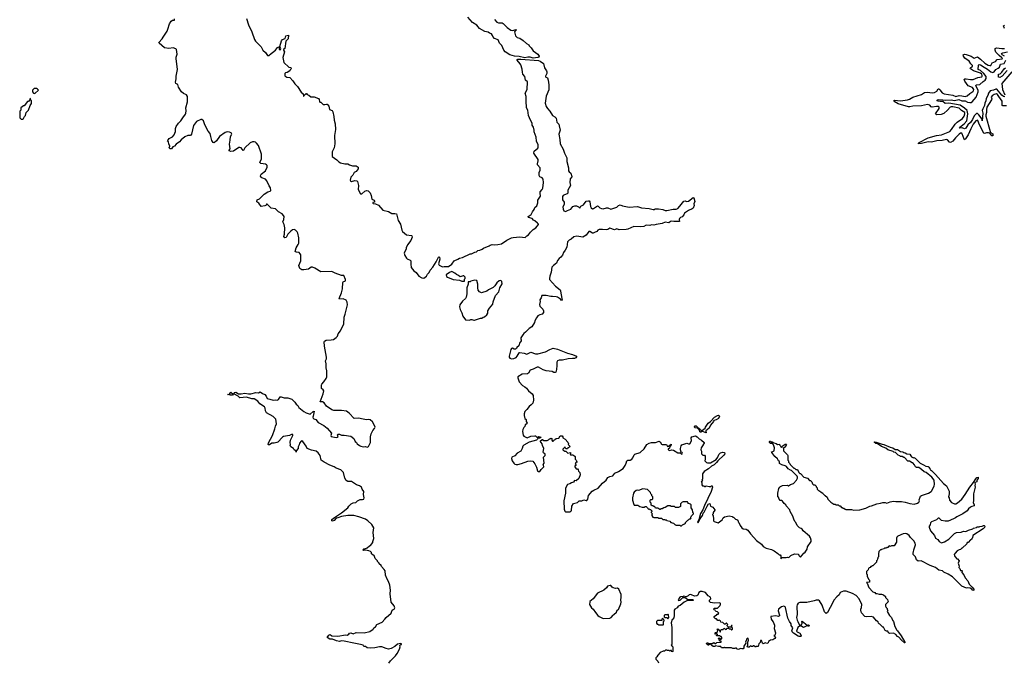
# Model space of a CAD drawing. Extents: x 2470790 to 2659118, y 702284 to 849036.
# Tile 99 of 154: x 2496910 to 2513639, y 821618 to 832522. Entities that reach past the tile are written whole.
import ezdxf

# ---------------------------------------------------------------- set-up
doc = ezdxf.new("R2010")
doc.units = 0

msp = doc.modelspace()

# ---------------------------------------------------------------- linework, layer by layer
at = {"layer": '0CON10XD'}
for points in [[(2503275, 822560), (2503223, 822623), (2503202, 822765), (2503208, 822825), (2503198, 822915), (2503178, 822975), (2503152, 823015), (2503128, 823085), (2503118, 823155), (2503105, 823180), (2503055, 823230), (2503050, 823245), (2503020, 823275), (2503020, 823285), (2502990, 823315), (2502990, 823325), (2502950, 823365), (2502930, 823415), (2502915, 823420), (2502890, 823445), (2502888, 823465), (2502869, 823485), (2502845, 823496), (2502785, 823506), (2502752, 823502), (2502739, 823515), (2502755, 823529), (2502775, 823530), (2502815, 823548), (2502855, 823580), (2502870, 823585), (2502910, 823635), (2502910, 823655), (2502928, 823705), (2502918, 823805), (2502928, 823885), (2502892, 823945), (2502828, 824005), (2502785, 824034), (2502673, 824073), (2502586, 824096), (2502483, 824097), (2502375, 824081), (2502315, 824056), (2502287, 824053), (2502256, 824014), (2502225, 823999), (2502214, 824005), (2502211, 824029), (2502258, 824062), (2502375, 824141), (2502484, 824226), (2502503, 824255), (2502544, 824296), (2502575, 824310), (2502622, 824318), (2502647, 824345), (2502695, 824366), (2502735, 824367), (2502755, 824374), (2502761, 824399), (2502750, 824455), (2502755, 824505), (2502729, 824545), (2502718, 824575), (2502685, 824602), (2502635, 824617), (2502545, 824676), (2502485, 824675), (2502455, 824693), (2502433, 824733), (2502412, 824825), (2502365, 824871), (2502285, 824898), (2502253, 824923), (2502180, 824950), (2502082, 825002), (2502035, 825035), (2502013, 825115), (2501984, 825164), (2501945, 825188), (2501868, 825205), (2501797, 825237), (2501778, 825275), (2501720, 825355), (2501705, 825363), (2501695, 825362), (2501665, 825325), (2501661, 825295), (2501643, 825265), (2501639, 825235), (2501607, 825195), (2501605, 825170), (2501600, 825195), (2501571, 825211), (2501563, 825233), (2501515, 825262), (2501507, 825285), (2501512, 825305), (2501506, 825336), (2501511, 825375), (2501550, 825455), (2501550, 825465), (2501537, 825477), (2501492, 825458), (2501395, 825438), (2501374, 825425), (2501296, 825344), (2501278, 825335), (2501235, 825324), (2501195, 825326), (2501155, 825297), (2501137, 825297), (2501133, 825305), (2501138, 825332), (2501206, 825455), (2501245, 825570), (2501254, 825615), (2501271, 825655), (2501260, 825735), (2501218, 825778), (2501103, 825843), (2501088, 825875), (2501083, 825923), (2501070, 825945), (2500990, 825995), (2500958, 826038), (2500895, 826080), (2500855, 826079), (2500765, 826106), (2500650, 826095), (2500624, 826124), (2500550, 826165), (2500568, 826185), (2500585, 826193), (2500625, 826162), (2500675, 826164), (2500735, 826176), (2500795, 826163), (2500836, 826164), (2500925, 826187), (2500965, 826179), (2500995, 826196), (2501035, 826170), (2501077, 826155), (2501099, 826125), (2501117, 826087), (2501159, 826071), (2501215, 826058), (2501252, 826062), (2501285, 826054), (2501307, 826065), (2501335, 826112), (2501355, 826112), (2501405, 826094), (2501465, 826096), (2501535, 826074), (2501583, 826025), (2501605, 825988), (2501634, 825964), (2501654, 825934), (2501735, 825861), (2501775, 825841), (2501845, 825820), (2501895, 825864), (2501915, 825870), (2501898, 825785), (2501888, 825765), (2501894, 825744), (2501926, 825736), (2501942, 825725), (2501984, 825674), (2502076, 825626), (2502135, 825582), (2502207, 825495), (2502197, 825455), (2502205, 825440), (2502285, 825424), (2502312, 825428), (2502320, 825435), (2502310, 825465), (2502315, 825480), (2502345, 825480), (2502375, 825460), (2502425, 825460), (2502536, 825446), (2502586, 825406), (2502612, 825355), (2502634, 825334), (2502642, 825315), (2502684, 825284), (2502705, 825276), (2502752, 825262), (2502785, 825266), (2502815, 825258), (2502835, 825268), (2502871, 825335), (2502871, 825435), (2502883, 825485), (2502911, 825539), (2502941, 825575), (2502949, 825595), (2502946, 825616), (2502906, 825686), (2502865, 825720), (2502835, 825729), (2502805, 825724), (2502745, 825731), (2502665, 825749), (2502595, 825743), (2502508, 825838), (2502465, 825867), (2502375, 825882), (2502245, 825883), (2502215, 825893), (2502125, 825952), (2502083, 826013), (2502056, 826026), (2502015, 826030), (2502069, 826165), (2502076, 826215), (2502069, 826229), (2502040, 826255), (2502040, 826315), (2502045, 826330), (2502080, 826365), (2502117, 826423), (2502128, 826455), (2502127, 826555), (2502117, 826605), (2502117, 826675), (2502108, 826725), (2502122, 826758), (2502122, 826785), (2502088, 826975), (2502082, 827045), (2502090, 827060), (2502115, 827078), (2502205, 827080), (2502242, 827088), (2502288, 827122), (2502307, 827145), (2502323, 827185), (2502363, 827235), (2502373, 827265), (2502417, 827345), (2502421, 827465), (2502440, 827515), (2502480, 827675), (2502474, 827724), (2502456, 827756), (2502405, 827781), (2502344, 827774), (2502337, 827785), (2502377, 827883), (2502395, 827950), (2502399, 828055), (2502405, 828066), (2502443, 828085), (2502448, 828105), (2502415, 828176), (2502375, 828176), (2502271, 828215), (2502215, 828240), (2502029, 828239), (2501925, 828301), (2501886, 828316), (2501865, 828314), (2501816, 828284), (2501735, 828270), (2501705, 828273), (2501671, 828295), (2501656, 828325), (2501653, 828347), (2501687, 828425), (2501688, 828525), (2501678, 828545), (2501656, 828565), (2501605, 828572), (2501593, 828585), (2501606, 828644), (2501641, 828699), (2501651, 828725), (2501652, 828815), (2501636, 828895), (2501625, 828917), (2501595, 828948), (2501575, 828956), (2501548, 828952), (2501519, 828931), (2501466, 828875), (2501437, 828823), (2501415, 828817), (2501399, 828835), (2501412, 828875), (2501413, 828985), (2501404, 829044), (2501383, 829085), (2501399, 829125), (2501402, 829175), (2501394, 829195), (2501368, 829225), (2501309, 829259), (2501255, 829310), (2501185, 829320), (2501115, 829386), (2501105, 829386), (2501093, 829367), (2501075, 829356), (2501015, 829347), (2500975, 829404), (2500942, 829425), (2500937, 829435), (2500945, 829459), (2500985, 829476), (2501065, 829558), (2501126, 829594), (2501165, 829607), (2501178, 829622), (2501174, 829665), (2501151, 829701), (2501110, 829785), (2501085, 829810), (2501025, 829835), (2501012, 829845), (2501004, 829865), (2501006, 829885), (2501014, 829895), (2501084, 829955), (2501117, 830015), (2501117, 830045), (2501105, 830057), (2501084, 830064), (2501005, 830076), (2500991, 830095), (2501020, 830155), (2501021, 830235), (2500965, 830384), (2500936, 830425), (2500915, 830441), (2500895, 830449), (2500865, 830448), (2500825, 830429), (2500736, 830345), (2500715, 830299), (2500705, 830297), (2500675, 830344), (2500648, 830352), (2500635, 830349), (2500544, 830286), (2500495, 830283), (2500470, 830295), (2500470, 830305), (2500484, 830325), (2500472, 830405), (2500488, 830472), (2500494, 830535), (2500514, 830575), (2500505, 830598), (2500475, 830610), (2500435, 830615), (2500400, 830605), (2500306, 830535), (2500255, 830463), (2500215, 830429), (2500199, 830435), (2500175, 830469), (2500158, 830535), (2500149, 830589), (2500115, 830628), (2500054, 830734), (2500035, 830801), (2500006, 830826), (2499985, 830824), (2499915, 830794), (2499862, 830725), (2499829, 830575), (2499820, 830560), (2499805, 830553), (2499765, 830556), (2499717, 830533), (2499652, 830478), (2499625, 830444), (2499571, 830409), (2499540, 830375), (2499510, 830360), (2499488, 830325), (2499460, 830325), (2499450, 830355), (2499460, 830365), (2499460, 830375), (2499443, 830413), (2499438, 830445), (2499423, 830455), (2499425, 830470), (2499450, 830505), (2499505, 830534), (2499534, 830566), (2499558, 830622), (2499558, 830675), (2499568, 830705), (2499606, 830765), (2499648, 830805), (2499684, 830855), (2499725, 830914), (2499732, 830935), (2499738, 830975), (2499734, 831026), (2499762, 831125), (2499762, 831215), (2499744, 831245), (2499695, 831268), (2499662, 831295), (2499607, 831375), (2499595, 831419), (2499565, 831438), (2499555, 831460), (2499569, 831515), (2499568, 831562), (2499594, 831675), (2499567, 831865), (2499567, 831885), (2499586, 831935), (2499574, 832014), (2499565, 832026), (2499515, 832044), (2499445, 832034), (2499370, 832045), (2499281, 832121), (2499272, 832135), (2499332, 832195), (2499346, 832225), (2499414, 832325), (2499427, 832363), (2499458, 832452), (2499485, 832498), (2499505, 832513), (2499540, 832515), (2499542, 832535)], [(2500766, 832545), (2500796, 832436), (2500856, 832316), (2500897, 832185), (2500915, 832158), (2501015, 832061), (2501039, 832005), (2501085, 831964), (2501123, 831913), (2501145, 831916), (2501180, 831950), (2501206, 831964), (2501255, 832002), (2501291, 832049), (2501315, 832060), (2501320, 832055), (2501316, 832035), (2501321, 832015), (2501335, 832011), (2501341, 832015), (2501348, 832035), (2501330, 832065), (2501360, 832165), (2501376, 832184), (2501418, 832205), (2501434, 832246), (2501475, 832260), (2501470, 832195), (2501431, 832155), (2501415, 832030), (2501392, 832015), (2501391, 832005), (2501410, 831975), (2501382, 831878), (2501400, 831795), (2501485, 831718), (2501515, 831710), (2501520, 831685), (2501505, 831670), (2501500, 831655), (2501455, 831622), (2501425, 831618), (2501414, 831606), (2501415, 831570), (2501450, 831545), (2501498, 831538), (2501552, 831485), (2501585, 831433), (2501631, 831385), (2501695, 831293), (2501724, 831264), (2501730, 831225), (2501740, 831225), (2501750, 831245), (2501775, 831270), (2501785, 831270), (2501795, 831250), (2501825, 831240), (2501855, 831210), (2501915, 831210), (2501985, 831180), (2501997, 831167), (2502005, 831130), (2502012, 831122), (2502025, 831120), (2502065, 831078), (2502092, 831078), (2502125, 831088), (2502137, 831085), (2502165, 831052), (2502176, 830996), (2502219, 830979), (2502230, 830955), (2502248, 830875), (2502253, 830815), (2502271, 830755), (2502277, 830655), (2502257, 830553), (2502266, 830415), (2502253, 830345), (2502220, 830275), (2502222, 830195), (2502300, 830140), (2502335, 830104), (2502358, 830088), (2502435, 830070), (2502485, 830073), (2502514, 830054), (2502565, 830040), (2502628, 830038), (2502660, 830015), (2502660, 829985), (2502626, 829944), (2502595, 829926), (2502568, 829882), (2502535, 829847), (2502527, 829795), (2502530, 829785), (2502545, 829774), (2502605, 829792), (2502636, 829786), (2502648, 829775), (2502664, 829705), (2502662, 829635), (2502702, 829565), (2502726, 829564), (2502772, 829608), (2502805, 829618), (2502832, 829612), (2502865, 829578), (2502883, 829535), (2502893, 829473), (2502930, 829455), (2502937, 829437), (2502938, 829422), (2502912, 829418), (2502910, 829405), (2502915, 829400), (2502955, 829392), (2503005, 829368), (2503080, 829285), (2503175, 829260), (2503235, 829229), (2503285, 829229), (2503310, 829220), (2503338, 829108), (2503378, 829048), (2503404, 828945), (2503415, 828922), (2503485, 828864), (2503565, 828857), (2503575, 828850), (2503576, 828825), (2503555, 828768), (2503501, 828695), (2503478, 828645), (2503478, 828625), (2503452, 828585), (2503444, 828555), (2503452, 828515), (2503481, 828471), (2503495, 828458), (2503545, 828438), (2503553, 828425), (2503556, 828366), (2503559, 828309), (2503605, 828255), (2503645, 828226), (2503692, 828165), (2503743, 828133), (2503775, 828131), (2503823, 828165), (2503841, 828199), (2503867, 828223), (2503884, 828265), (2503928, 828315), (2503986, 828405), (2504025, 828489), (2504035, 828491), (2504043, 828485), (2504048, 828455), (2504028, 828375), (2504035, 828350), (2504095, 828320), (2504125, 828330), (2504195, 828330), (2504250, 828365), (2504290, 828425), (2504355, 828450), (2504385, 828472), (2504435, 828482), (2504565, 828542), (2504585, 828542), (2504645, 828572), (2504670, 828575), (2504695, 828598), (2504730, 828605), (2504770, 828625), (2504788, 828642), (2504885, 828678), (2504905, 828692), (2504935, 828701), (2504975, 828696), (2505035, 828700), (2505095, 828714), (2505185, 828773), (2505265, 828813), (2505297, 828823), (2505405, 828832), (2505497, 828823), (2505525, 828848), (2505556, 828864), (2505588, 828912), (2505635, 828958), (2505678, 828985), (2505725, 829040), (2505727, 829047), (2505710, 829065), (2505665, 829102), (2505640, 829115), (2505615, 829142), (2505555, 829161), (2505549, 829175), (2505599, 829211), (2505622, 829258), (2505652, 829295), (2505665, 829330), (2505695, 829360), (2505712, 829408), (2505713, 829455), (2505759, 829525), (2505751, 829575), (2505754, 829595), (2505789, 829635), (2505799, 829661), (2505812, 829755), (2505805, 829810), (2505785, 829834), (2505749, 829849), (2505734, 829875), (2505738, 829925), (2505755, 829965)], [(2505635, 831871), (2505585, 831884), (2505545, 831886), (2505494, 831874), (2505395, 831896), (2505315, 831904), (2505237, 831925), (2505156, 831975), (2505134, 832005), (2505101, 832081), (2505065, 832122), (2505038, 832178), (2504975, 832204), (2504949, 832235), (2504946, 832256), (2504929, 832279), (2504892, 832295), (2504872, 832312), (2504815, 832322), (2504724, 832375), (2504680, 832430), (2504605, 832476), (2504522, 832565)], [(2504980, 832525), (2505015, 832478), (2505045, 832467), (2505105, 832470), (2505125, 832460), (2505195, 832388), (2505253, 832343), (2505285, 832339), (2505346, 832356), (2505346, 832344), (2505332, 832338), (2505316, 832315), (2505337, 832247), (2505365, 832220), (2505405, 832210), (2505465, 832171), (2505522, 832115), (2505560, 832095), (2505568, 832075), (2505603, 832043), (2505634, 831994), (2505712, 831935), (2505735, 831900), (2505732, 831885), (2505715, 831877), (2505675, 831874), (2505635, 831871)], [(2513645, 832375), (2513626, 832415), (2513642, 832428)], [(2513675, 831056), (2513617, 831057), (2513605, 831063), (2513602, 831135), (2513546, 831214), (2513525, 831252), (2513505, 831264), (2513465, 831252), (2513431, 831229), (2513419, 831205), (2513425, 831175), (2513422, 831158), (2513345, 831038), (2513335, 830995), (2513336, 830945), (2513326, 830905), (2513326, 830885), (2513400, 830620), (2513407, 830607), (2513442, 830585), (2513445, 830551), (2513435, 830546), (2513425, 830551), (2513391, 830591), (2513370, 830600), (2513339, 830601), (2513305, 830587), (2513292, 830592), (2513211, 830745), (2513197, 830795), (2513185, 830816), (2513155, 830803), (2513109, 830745), (2513068, 830665), (2513026, 830564), (2512980, 830495), (2512965, 830483), (2512955, 830494), (2512925, 830584), (2512915, 830592), (2512895, 830591), (2512875, 830579), (2512811, 830515), (2512765, 830455), (2512725, 830435), (2512708, 830438), (2512675, 830480), (2512655, 830484), (2512585, 830469), (2512495, 830465), (2512405, 830443), (2512345, 830447), (2512235, 830417), (2512180, 830415), (2512181, 830425), (2512192, 830435), (2512345, 830516), (2512485, 830553), (2512575, 830565), (2512716, 830624), (2512745, 830655), (2512802, 830748), (2512838, 830782), (2512929, 830841), (2512957, 830883), (2512968, 830925), (2512966, 830946), (2512911, 830981), (2512870, 831020), (2512765, 831043), (2512735, 831043), (2512717, 831033), (2512676, 830984), (2512612, 830928), (2512565, 830913), (2512495, 830907), (2512474, 830914), (2512469, 830925), (2512532, 831015), (2512530, 831035), (2512515, 831045), (2512486, 831046), (2512413, 831033), (2512395, 831043), (2512372, 831072), (2512335, 831081), (2512235, 831056), (2512085, 831054), (2512037, 831043), (2512012, 831042), (2511835, 831093), (2511769, 831129), (2511763, 831143), (2511772, 831155), (2511875, 831143), (2511995, 831162), (2512028, 831172), (2512085, 831206), (2512235, 831250), (2512285, 831287), (2512335, 831292), (2512415, 831280), (2512456, 831284), (2512491, 831309), (2512515, 831348), (2512525, 831348), (2512545, 831330), (2512585, 831277), (2512615, 831261), (2512765, 831242), (2512815, 831215), (2512875, 831232), (2512915, 831230), (2512975, 831215), (2513010, 831230), (2513055, 831270), (2513105, 831301), (2513118, 831315), (2513123, 831335), (2513099, 831369), (2513028, 831398), (2512968, 831475), (2512958, 831505), (2512971, 831515), (2512992, 831518), (2513065, 831505), (2513113, 831507), (2513191, 831539), (2513255, 831552), (2513265, 831562), (2513266, 831574), (2513255, 831595), (2513234, 831615), (2513115, 831652), (2513065, 831685), (2513062, 831698), (2513101, 831735), (2513099, 831745), (2513070, 831770), (2513041, 831815), (2512971, 831871), (2512945, 831905), (2512941, 831925), (2512962, 831938), (2512993, 831933), (2513075, 831904), (2513125, 831871), (2513185, 831893), (2513233, 831853), (2513311, 831781), (2513365, 831751), (2513395, 831741), (2513408, 831745), (2513432, 831788), (2513487, 831813), (2513517, 831843), (2513604, 831855), (2513607, 831865), (2513600, 831875), (2513551, 831911), (2513498, 831968), (2513483, 832003), (2513485, 832035), (2513505, 832043), (2513595, 832032), (2513643, 832033)], [(2513645, 831901), (2513601, 831925), (2513594, 831946), (2513615, 831961), (2513695, 831976)], [(2505755, 829965), (2505752, 830005), (2505709, 830055), (2505708, 830075), (2505722, 830122), (2505720, 830145), (2505646, 830255), (2505650, 830285), (2505714, 830336), (2505720, 830355), (2505718, 830395), (2505691, 830455), (2505685, 830525), (2505653, 830615), (2505652, 830645), (2505640, 830695), (2505618, 830728), (2505619, 830765), (2505589, 830815), (2505557, 830895), (2505542, 830985), (2505520, 831025), (2505513, 831145), (2505516, 831216), (2505501, 831275), (2505533, 831335), (2505536, 831465), (2505504, 831495), (2505491, 831555), (2505461, 831595), (2505451, 831631), (2505445, 831680), (2505423, 831755), (2505415, 831772), (2505360, 831835), (2505362, 831845), (2505375, 831851), (2505427, 831853), (2505725, 831828), (2505756, 831816), (2505811, 831775), (2505826, 831706), (2505861, 831655), (2505866, 831636), (2505867, 831605), (2505844, 831565), (2505844, 831554), (2505850, 831545), (2505876, 831536), (2505889, 831495), (2505900, 831415), (2505900, 831330), (2505856, 831225), (2505841, 831105), (2505856, 831046), (2505876, 831015), (2505916, 830966), (2505964, 830894), (2506005, 830874), (2506026, 830846), (2506038, 830778), (2506069, 830745), (2506074, 830716), (2506093, 830645), (2506072, 830575), (2506088, 830488), (2506094, 830414), (2506142, 830322), (2506165, 830252), (2506207, 830177), (2506206, 830114), (2506236, 830004), (2506233, 829955), (2506247, 829935), (2506276, 829916), (2506289, 829855), (2506286, 829834), (2506263, 829815), (2506259, 829755), (2506269, 829705), (2506222, 829625), (2506223, 829575), (2506212, 829565), (2506165, 829548), (2506145, 829532), (2506135, 829515), (2506135, 829460), (2506160, 829420), (2506162, 829405), (2506159, 829381), (2506141, 829339), (2506142, 829302), (2506155, 829271), (2506185, 829260), (2506215, 829281), (2506275, 829300), (2506308, 829345), (2506345, 829358), (2506368, 829358), (2506403, 829343), (2506425, 829320), (2506445, 829352), (2506489, 829375), (2506535, 829440), (2506575, 829446), (2506585, 829442), (2506596, 829426), (2506610, 829345), (2506619, 829325), (2506645, 829310), (2506662, 829315), (2506725, 829361), (2506740, 829355), (2506767, 829325), (2506795, 829314), (2506825, 829309), (2506883, 829327), (2506905, 829327), (2506955, 829302), (2507055, 829338), (2507087, 829365), (2507115, 829376), (2507155, 829356), (2507264, 829334), (2507405, 829346), (2507475, 829326), (2507605, 829314), (2507675, 829294), (2507690, 829295), (2507705, 829307), (2507765, 829309), (2507835, 829299), (2507875, 829281), (2507905, 829277), (2508015, 829301), (2508066, 829304), (2508092, 829315), (2508125, 829352), (2508195, 829440), (2508222, 829442), (2508235, 829432), (2508275, 829440), (2508355, 829500), (2508367, 829497), (2508380, 829435), (2508362, 829395), (2508370, 829365), (2508355, 829318), (2508338, 829305), (2508271, 829279), (2508205, 829235), (2508192, 829205), (2508168, 829172), (2508135, 829161), (2508119, 829145), (2508114, 829125), (2508120, 829090), (2508025, 829090), (2507985, 829098), (2507965, 829092), (2507938, 829072), (2507875, 829082), (2507825, 829059), (2507725, 829044), (2507685, 829031), (2507645, 829034), (2507615, 829027), (2507555, 829031), (2507515, 829010), (2507465, 829001), (2507345, 829009), (2507245, 828962), (2507215, 828955), (2507095, 828950), (2507055, 828967), (2507015, 828951), (2506935, 828977), (2506905, 828959), (2506875, 828951), (2506815, 828958), (2506755, 828955), (2506734, 828945), (2506715, 828920), (2506675, 828908), (2506655, 828894), (2506645, 828894), (2506595, 828921), (2506580, 828920), (2506535, 828863), (2506478, 828825), (2506375, 828844), (2506325, 828832), (2506279, 828791), (2506245, 828774), (2506218, 828745), (2506204, 828655), (2506178, 828605), (2506149, 828565), (2506135, 828518), (2506107, 828485), (2506075, 828465), (2506049, 828431), (2506028, 828382), (2505981, 828345), (2505954, 828315), (2505938, 828232), (2505917, 828165), (2505911, 828125), (2505914, 828105), (2506012, 827992), (2506095, 827932), (2506101, 827915), (2506102, 827872), (2506127, 827753), (2506115, 827752), (2506100, 827770), (2506045, 827806), (2506023, 827813), (2505965, 827819), (2505935, 827816), (2505856, 827836), (2505783, 827835), (2505771, 827795), (2505748, 827762), (2505751, 827735), (2505740, 827680), (2505750, 827655), (2505798, 827605), (2505810, 827575), (2505809, 827545), (2505785, 827516), (2505745, 827506), (2505715, 827489), (2505689, 827455), (2505664, 827406), (2505656, 827374), (2505611, 827305), (2505565, 827274), (2505505, 827212), (2505475, 827191), (2505458, 827165), (2505427, 827115), (2505422, 827095), (2505430, 827085), (2505430, 827065), (2505400, 827025), (2505392, 826978), (2505357, 826953), (2505352, 826935), (2505337, 826923), (2505313, 826923), (2505285, 826940), (2505267, 826933), (2505253, 826915), (2505227, 826805), (2505228, 826785), (2505239, 826769), (2505265, 826761), (2505305, 826764), (2505345, 826782), (2505364, 826805), (2505395, 826862), (2505405, 826869), (2505483, 826853), (2505525, 826836), (2505595, 826872), (2505675, 826845), (2505715, 826846), (2505845, 826878), (2505915, 826918), (2505975, 826940), (2506045, 826924), (2506218, 826855), (2506305, 826832), (2506372, 826805), (2506372, 826795), (2506358, 826775), (2506335, 826764), (2506305, 826762), (2506230, 826760), (2506135, 826734), (2506075, 826738), (2506045, 826727), (2506036, 826704), (2506039, 826645), (2506028, 826575), (2506018, 826532), (2506006, 826524), (2505985, 826527), (2505955, 826541), (2505858, 826555), (2505805, 826574), (2505725, 826616), (2505701, 826619), (2505635, 826584), (2505585, 826567), (2505553, 826517), (2505537, 826503), (2505445, 826499), (2505375, 826450), (2505372, 826435), (2505397, 826365), (2505453, 826305), (2505495, 826284), (2505522, 826262), (2505556, 826215), (2505618, 826165), (2505634, 826134), (2505639, 826055), (2505630, 826005), (2505603, 825975), (2505564, 825946), (2505525, 825899), (2505490, 825865), (2505480, 825825), (2505480, 825795), (2505490, 825745), (2505515, 825730), (2505518, 825695), (2505530, 825665), (2505526, 825654), (2505500, 825635), (2505495, 825610), (2505475, 825590), (2505458, 825555), (2505454, 825525), (2505464, 825464), (2505477, 825445), (2505535, 825418), (2505595, 825443), (2505665, 825450), (2505675, 825450), (2505705, 825420), (2505725, 825440), (2505770, 825425), (2505745, 825410), (2505712, 825408), (2505710, 825395), (2505692, 825378), (2505568, 825342), (2505475, 825291), (2505460, 825275), (2505450, 825235), (2505425, 825191), (2505365, 825155), (2505325, 825112), (2505274, 825086), (2505269, 825065), (2505279, 825025), (2505304, 824984), (2505321, 824971), (2505345, 824963), (2505375, 824962), (2505435, 824978), (2505545, 825018), (2505597, 825027), (2505629, 825019), (2505661, 824975), (2505689, 824915), (2505707, 824855), (2505725, 824842), (2505748, 824842), (2505771, 824879), (2505813, 824925), (2505812, 824952), (2505802, 824965), (2505820, 824985), (2505810, 825085), (2505840, 825115), (2505838, 825138), (2505810, 825160), (2505802, 825175), (2505818, 825235), (2505792, 825285), (2505790, 825315), (2505752, 825358), (2505785, 825390), (2505795, 825390), (2505815, 825370), (2505875, 825372), (2505895, 825380), (2505912, 825398), (2505925, 825400), (2505935, 825410), (2505950, 825405), (2505950, 825375), (2505962, 825362), (2505975, 825360), (2505990, 825375), (2505995, 825390), (2506005, 825390), (2506023, 825407), (2506072, 825408), (2506095, 825448), (2506128, 825448), (2506140, 825435), (2506140, 825415), (2506176, 825396), (2506223, 825343), (2506232, 825315), (2506230, 825305), (2506258, 825275), (2506250, 825255), (2506222, 825248), (2506215, 825230), (2506195, 825230), (2506180, 825245), (2506178, 825258), (2506172, 825258), (2506140, 825225), (2506140, 825215), (2506175, 825190), (2506188, 825188), (2506225, 825158), (2506267, 825167), (2506270, 825145), (2506262, 825135), (2506270, 825125), (2506305, 825128), (2506322, 825122), (2506348, 825098), (2506350, 825055), (2506367, 825037), (2506380, 825005), (2506365, 825000), (2506353, 824987), (2506350, 824975), (2506360, 824965), (2506360, 824945), (2506345, 824940), (2506340, 824925), (2506365, 824890), (2506388, 824888), (2506400, 824875), (2506402, 824852), (2506430, 824825), (2506432, 824785), (2506408, 824725), (2506365, 824687), (2506335, 824690), (2506320, 824665), (2506286, 824654), (2506256, 824634), (2506215, 824622), (2506185, 824560), (2506182, 824475), (2506158, 824345), (2506159, 824205), (2506172, 824172), (2506185, 824161), (2506215, 824156), (2506255, 824161), (2506275, 824170), (2506285, 824183), (2506293, 824257), (2506319, 824301), (2506385, 824317), (2506415, 824344), (2506463, 824347), (2506495, 824364), (2506535, 824350), (2506549, 824351), (2506564, 824375), (2506576, 824434), (2506635, 824511), (2506665, 824529), (2506740, 824560), (2506815, 824646), (2506874, 824695), (2506905, 824741), (2506935, 824758), (2506987, 824773), (2507006, 824795)], [(2513647, 831213), (2513625, 831217), (2513595, 831241), (2513515, 831340), (2513495, 831341), (2513455, 831322), (2513401, 831315), (2513370, 831275), (2513357, 831235), (2513329, 831185), (2513325, 831145), (2513307, 831103), (2513305, 831065), (2513274, 831005), (2513264, 830976), (2513273, 830935), (2513266, 830804), (2513261, 830831), (2513207, 830907), (2513185, 830927), (2513165, 830929), (2513130, 830890), (2513098, 830825), (2513064, 830775), (2513018, 830735), (2512985, 830679), (2512965, 830670), (2512925, 830682), (2512885, 830680), (2512880, 830685), (2512886, 830695), (2512959, 830751), (2513000, 830805), (2513020, 830925), (2513009, 830979), (2512965, 831019), (2512888, 831068), (2512697, 831103), (2512635, 831098), (2512595, 831129), (2512547, 831133), (2512515, 831137), (2512499, 831145), (2512496, 831155), (2512515, 831165), (2512595, 831161), (2512633, 831153), (2512735, 831158), (2512795, 831150), (2512865, 831168), (2512915, 831145), (2512975, 831144), (2513013, 831123), (2513055, 831115), (2513075, 831114), (2513095, 831126), (2513162, 831208), (2513193, 831295), (2513195, 831325), (2513170, 831365), (2513155, 831406), (2513166, 831414), (2513225, 831422), (2513278, 831472), (2513315, 831496), (2513331, 831525), (2513329, 831555), (2513290, 831610), (2513235, 831658), (2513193, 831675), (2513200, 831750), (2513211, 831759), (2513235, 831755), (2513295, 831715), (2513353, 831683), (2513410, 831635), (2513445, 831624), (2513465, 831635), (2513495, 831678), (2513535, 831696), (2513557, 831713), (2513576, 831764), (2513635, 831775), (2513664, 831835)], [(2513690, 831660), (2513602, 831565), (2513562, 831542), (2513542, 831545), (2513542, 831595), (2513567, 831603), (2513600, 831630), (2513635, 831686), (2513658, 831702)], [(2513765, 831638), (2513596, 831435), (2513608, 831335), (2513646, 831245)], [(2497165, 831270), (2497228, 831325), (2497213, 831343), (2497195, 831352), (2497155, 831353), (2497130, 831325), (2497130, 831295), (2497143, 831273), (2497165, 831270)], [(2496955, 830830), (2496976, 830844), (2496990, 830875), (2497010, 830895), (2497020, 830945), (2497060, 830985), (2497090, 831065), (2497110, 831095), (2497110, 831145), (2497100, 831155), (2497095, 831180), (2497080, 831175), (2497078, 831152), (2497058, 831132), (2497045, 831130), (2496985, 831060), (2496975, 831060), (2496930, 831025), (2496930, 830985), (2496910, 830965), (2496910, 830855), (2496935, 830830), (2496955, 830830)], [(2504425, 828078), (2504465, 828080), (2504470, 828085), (2504470, 828115), (2504480, 828125), (2504480, 828145), (2504458, 828168), (2504445, 828170), (2504393, 828153), (2504366, 828176), (2504329, 828189), (2504302, 828215), (2504255, 828243), (2504215, 828228), (2504158, 828185), (2504160, 828160), (2504178, 828145), (2504275, 828109), (2504385, 828098), (2504425, 828078)], [(2504624, 827414), (2504635, 827414), (2504738, 827452), (2504765, 827450), (2504783, 827467), (2504805, 827470), (2504845, 827508), (2504862, 827535), (2504866, 827574), (2504890, 827620), (2504947, 827685), (2504952, 827725), (2504997, 827835), (2505049, 827895), (2505069, 827965), (2505110, 828035), (2505102, 828075), (2505085, 828088), (2505055, 828082), (2505015, 828048), (2504983, 827997), (2504955, 827972), (2504875, 827932), (2504845, 827908), (2504755, 827882), (2504720, 827895), (2504702, 827925), (2504692, 827965), (2504697, 828025), (2504675, 828090), (2504645, 828098), (2504575, 828080), (2504565, 828070), (2504532, 828068), (2504530, 828025), (2504507, 827963), (2504509, 827865), (2504496, 827805), (2504485, 827783), (2504435, 827737), (2504386, 827674), (2504383, 827645), (2504393, 827595), (2504420, 827540), (2504437, 827485), (2504485, 827422), (2504555, 827418), (2504575, 827427), (2504595, 827428), (2504624, 827414)], [(2500485, 826139), (2500440, 826155), (2500475, 826159), (2500495, 826190), (2500538, 826158), (2500525, 826144), (2500485, 826139)], [(2508575, 825500), (2508512, 825522), (2508510, 825545), (2508558, 825582), (2508560, 825595), (2508605, 825668), (2508649, 825691), (2508713, 825767), (2508765, 825798), (2508785, 825802), (2508798, 825785), (2508784, 825746), (2508745, 825720), (2508702, 825708), (2508700, 825695), (2508649, 825631), (2508625, 825582), (2508570, 825535), (2508570, 825515), (2508580, 825505), (2508575, 825500)], [(2508475, 825510), (2508465, 825520), (2508458, 825548), (2508428, 825578), (2508380, 825585), (2508378, 825605), (2508385, 825620), (2508405, 825622), (2508432, 825592), (2508475, 825560), (2508490, 825535), (2508490, 825515), (2508485, 825512), (2508475, 825510)], [(2507006, 824795), (2507023, 824817), (2507084, 824846), (2507161, 824895), (2507200, 824945), (2507217, 824983), (2507226, 825025), (2507244, 825036), (2507285, 825038), (2507308, 825052), (2507330, 825075), (2507348, 825125), (2507360, 825140), (2507455, 825165), (2507521, 825229), (2507565, 825302), (2507605, 825328), (2507645, 825339), (2507715, 825338), (2507775, 825357), (2507795, 825348), (2507817, 825307), (2507825, 825302), (2507900, 825305), (2507915, 825271), (2507936, 825274), (2507978, 825308), (2507977, 825295), (2507954, 825266), (2507948, 825242), (2507928, 825225), (2507930, 825215), (2507955, 825200), (2507985, 825210), (2508017, 825207), (2508093, 825163), (2508132, 825162), (2508155, 825141), (2508167, 825143), (2508170, 825155), (2508165, 825168), (2508150, 825175), (2508138, 825215), (2508138, 825235), (2508148, 825282), (2508160, 825295), (2508245, 825328), (2508274, 825314), (2508295, 825312), (2508327, 825363), (2508318, 825415), (2508328, 825432), (2508395, 825448), (2508421, 825435), (2508457, 825397), (2508494, 825375), (2508538, 825335), (2508540, 825325), (2508520, 825305), (2508520, 825295), (2508490, 825245), (2508482, 825215), (2508492, 825192), (2508492, 825145), (2508515, 825120), (2508545, 825120), (2508557, 825107), (2508558, 825055), (2508550, 825025), (2508580, 824995), (2508595, 824990), (2508645, 824992), (2508743, 825047), (2508774, 825086), (2508790, 825135), (2508815, 825160), (2508857, 825173), (2508886, 825166), (2508890, 825145), (2508876, 825124), (2508774, 825026), (2508752, 824998), (2508710, 824960), (2508662, 824935), (2508615, 824888), (2508537, 824843), (2508512, 824805), (2508510, 824715), (2508500, 824705), (2508510, 824695), (2508490, 824665), (2508500, 824655), (2508500, 824615), (2508512, 824602), (2508535, 824600), (2508545, 824590), (2508565, 824590), (2508575, 824600), (2508625, 824588), (2508655, 824590), (2508665, 824600), (2508678, 824598), (2508682, 824575), (2508657, 824505), (2508544, 824265), (2508519, 824191), (2508480, 824130), (2508447, 824023), (2508428, 823985), (2508430, 823975), (2508438, 823975), (2508471, 824039), (2508511, 824095), (2508522, 824135), (2508540, 824155), (2508589, 824255), (2508615, 824292), (2508635, 824300), (2508650, 824255), (2508685, 824240), (2508720, 824195), (2508720, 824185), (2508693, 824147), (2508690, 824125), (2508680, 824115), (2508680, 824105), (2508690, 824095), (2508690, 824075), (2508700, 824065), (2508698, 824008), (2508710, 823995), (2508775, 823972), (2508846, 824024), (2508865, 824058), (2508885, 824072), (2508965, 824090), (2509015, 824080), (2509025, 824070), (2509038, 824068), (2509070, 824035), (2509095, 824030), (2509110, 824015), (2509115, 823990), (2509130, 823975), (2509150, 823925), (2509180, 823885), (2509205, 823872), (2509252, 823862), (2509280, 823845), (2509327, 823787), (2509381, 823721), (2509431, 823671), (2509515, 823608), (2509545, 823572), (2509595, 823542), (2509685, 823518), (2509730, 823495), (2509793, 823453), (2509815, 823430), (2509830, 823425), (2509842, 823412), (2509840, 823365), (2509845, 823360), (2509865, 823380), (2509935, 823382), (2509955, 823390), (2509967, 823383), (2509985, 823390), (2510013, 823417), (2510075, 823442), (2510138, 823438), (2510150, 823425), (2510150, 823415), (2510175, 823390), (2510234, 823456), (2510255, 823472), (2510288, 823522), (2510294, 823565), (2510356, 823655), (2510359, 823675), (2510347, 823715), (2510328, 823745), (2510224, 823834), (2510203, 823863), (2510190, 823875), (2510160, 823885), (2510120, 823925), (2510100, 823975), (2510083, 823993), (2510063, 824033), (2510048, 824085), (2510003, 824163), (2509995, 824190), (2509935, 824260), (2509930, 824275), (2509900, 824300), (2509868, 824338), (2509855, 824350), (2509832, 824352), (2509812, 824372), (2509800, 824405), (2509790, 824415), (2509790, 824475), (2509810, 824555), (2509828, 824575), (2509835, 824590), (2509873, 824607), (2509955, 824610), (2509965, 824600), (2509975, 824600), (2510008, 824622), (2510055, 824640), (2510110, 824695), (2510127, 824733), (2510125, 824750), (2510118, 824765), (2510025, 824862), (2510004, 824864), (2509968, 824888), (2509938, 824928), (2509915, 824943), (2509860, 824955), (2509822, 824982), (2509820, 825015), (2509800, 825025), (2509785, 825058), (2509738, 825098), (2509687, 825165), (2509685, 825180), (2509707, 825183), (2509730, 825195), (2509732, 825245), (2509720, 825295), (2509695, 825320), (2509665, 825320), (2509652, 825335), (2509650, 825355), (2509655, 825360), (2509665, 825360), (2509675, 825350), (2509695, 825350), (2509725, 825330), (2509762, 825322), (2509783, 825303), (2509818, 825308), (2509820, 825295), (2509835, 825280), (2509840, 825265), (2509865, 825250), (2509872, 825275), (2509882, 825285), (2509915, 825310), (2509935, 825310), (2509938, 825305), (2509922, 825275), (2509906, 825254), (2509890, 825245), (2509890, 825195), (2509955, 825130), (2509962, 825115), (2509960, 825035), (2509970, 825025), (2509970, 825005), (2509998, 824978), (2510002, 824962), (2510065, 824900), (2510075, 824900), (2510095, 824880), (2510128, 824878), (2510150, 824825), (2510165, 824810), (2510178, 824808), (2510235, 824750), (2510295, 824730), (2510332, 824692), (2510345, 824690), (2510368, 824668), (2510380, 824635), (2510395, 824620), (2510418, 824618), (2510440, 824595), (2510442, 824582), (2510460, 824565), (2510460, 824545), (2510485, 824520), (2510498, 824518), (2510525, 824490), (2510558, 824478), (2510560, 824465), (2510572, 824452), (2510582, 824442), (2510598, 824438), (2510628, 824408), (2510640, 824375), (2510690, 824325), (2510745, 824290), (2510765, 824290), (2510775, 824280), (2510817, 824277), (2510832, 824262), (2510848, 824258), (2510875, 824230), (2510885, 824230), (2510895, 824220), (2510915, 824220), (2510933, 824203), (2510945, 824200), (2511045, 824198), (2511085, 824188), (2511186, 824194), (2511285, 824222), (2511354, 824256), (2511385, 824258), (2511474, 824296), (2511535, 824303), (2511575, 824317), (2511615, 824318), (2511645, 824308), (2511701, 824329), (2511755, 824340), (2511795, 824333), (2511895, 824332), (2511955, 824322), (2512035, 824298), (2512106, 824286), (2512165, 824304), (2512189, 824321), (2512196, 824345), (2512193, 824365), (2512207, 824405), (2512217, 824423), (2512234, 824436), (2512350, 824475), (2512395, 824502), (2512408, 824515), (2512445, 824600), (2512452, 824625), (2512447, 824695), (2512410, 824745), (2512313, 824827), (2512275, 824840), (2512235, 824878), (2512185, 824910), (2512145, 824910), (2512130, 824925), (2512115, 824960), (2512085, 824990), (2512075, 824990), (2512027, 825017), (2512002, 825022), (2511945, 825080), (2511935, 825080), (2511905, 825098), (2511875, 825100), (2511865, 825110), (2511835, 825120), (2511790, 825165), (2511765, 825172), (2511750, 825185), (2511663, 825213), (2511628, 825238), (2511555, 825270), (2511477, 825317), (2511455, 825322), (2511430, 825345), (2511445, 825350), (2511565, 825307), (2511595, 825302), (2511700, 825255), (2511744, 825244), (2511785, 825218), (2511827, 825217), (2511875, 825182), (2511915, 825180), (2511930, 825165), (2511955, 825160), (2511985, 825142), (2512038, 825138), (2512040, 825125), (2512062, 825095), (2512095, 825078), (2512105, 825080), (2512125, 825070), (2512208, 824985), (2512265, 824960), (2512305, 824932), (2512345, 824930), (2512360, 824915), (2512360, 824905), (2512380, 824885), (2512385, 824870), (2512405, 824860), (2512468, 824795), (2512605, 824640), (2512655, 824600), (2512702, 824512), (2512702, 824465), (2512692, 824415), (2512702, 824395), (2512710, 824355), (2512745, 824317), (2512795, 824293), (2512815, 824297), (2512846, 824314), (2512915, 824372), (2512975, 824452), (2513054, 824576), (2513118, 824655), (2513155, 824720), (2513175, 824742), (2513197, 824747), (2513193, 824725), (2513173, 824697), (2513171, 824669), (2513143, 824657), (2513141, 824649), (2513144, 824626), (2513137, 824605), (2513143, 824575), (2513116, 824464), (2513118, 824345), (2513112, 824315), (2513129, 824279), (2513125, 824260), (2513085, 824249), (2513065, 824236), (2513031, 824209), (2513008, 824175), (2512936, 824124), (2512830, 824075), (2512810, 824055), (2512775, 824040), (2512685, 824002), (2512635, 823998), (2512573, 824013), (2512535, 824050), (2512515, 824050), (2512485, 824020), (2512403, 823987), (2512388, 823972), (2512378, 823935), (2512362, 823915), (2512361, 823899), (2512383, 823835), (2512454, 823754), (2512473, 823713), (2512509, 823689), (2512535, 823652), (2512575, 823634), (2512624, 823646), (2512695, 823692), (2512791, 823789), (2512825, 823808), (2512905, 823812), (2512945, 823828), (2512985, 823822), (2513033, 823847), (2513105, 823870), (2513115, 823880), (2513165, 823890), (2513178, 823902), (2513215, 823902), (2513225, 823910), (2513262, 823915), (2513285, 823928), (2513298, 823925), (2513306, 823915), (2513301, 823895), (2513278, 823872), (2513102, 823755), (2513100, 823715), (2513090, 823705), (2513090, 823695), (2513065, 823680), (2513025, 823640), (2513010, 823635), (2513000, 823625), (2513000, 823615), (2512925, 823540), (2512915, 823540), (2512895, 823520), (2512870, 823515)], [(2508155, 823920), (2508172, 823938), (2508208, 823952), (2508220, 823965), (2508222, 823978), (2508262, 824018), (2508275, 824020), (2508292, 824038), (2508308, 824042), (2508320, 824055), (2508310, 824065), (2508320, 824075), (2508322, 824088), (2508360, 824125), (2508360, 824135), (2508350, 824145), (2508350, 824165), (2508340, 824175), (2508340, 824195), (2508320, 824225), (2508320, 824275), (2508305, 824290), (2508275, 824300), (2508260, 824315), (2508255, 824330), (2508185, 824330), (2508165, 824320), (2508140, 824295), (2508138, 824252), (2508105, 824230), (2508055, 824230), (2508035, 824250), (2507975, 824250), (2507965, 824260), (2507925, 824260), (2507875, 824230), (2507853, 824227), (2507825, 824210), (2507805, 824210), (2507795, 824200), (2507785, 824200), (2507755, 824220), (2507715, 824220), (2507708, 824238), (2507695, 824250), (2507685, 824250), (2507675, 824260), (2507655, 824260), (2507642, 824272), (2507640, 824305), (2507620, 824325), (2507620, 824355), (2507632, 824368), (2507655, 824370), (2507668, 824382), (2507670, 824415), (2507652, 824432), (2507648, 824448), (2507632, 824462), (2507630, 824485), (2507576, 824536), (2507495, 824548), (2507425, 824522), (2507405, 824528), (2507385, 824522), (2507348, 824495), (2507338, 824475), (2507322, 824395), (2507322, 824355), (2507343, 824283), (2507352, 824272), (2507415, 824270), (2507445, 824250), (2507485, 824240), (2507525, 824240), (2507535, 824250), (2507555, 824250), (2507578, 824228), (2507580, 824215), (2507592, 824202), (2507605, 824210), (2507615, 824200), (2507628, 824198), (2507648, 824178), (2507650, 824165), (2507640, 824155), (2507640, 824145), (2507660, 824125), (2507650, 824115), (2507650, 824095), (2507665, 824070), (2507675, 824070), (2507685, 824060), (2507755, 824060), (2507765, 824050), (2507815, 824050), (2507835, 824030), (2507865, 824030), (2507875, 824020), (2507895, 824020), (2507905, 824010), (2507955, 824000), (2507975, 823980), (2507985, 823980), (2507995, 823970), (2508018, 823968), (2508045, 823940), (2508055, 823940), (2508065, 823930), (2508125, 823930), (2508135, 823920), (2508155, 823920)], [(2512870, 823515), (2512837, 823493), (2512802, 823455), (2512790, 823435), (2512793, 823413), (2512802, 823392), (2512832, 823362), (2512845, 823360), (2512872, 823325), (2512858, 823285), (2512872, 823235), (2512865, 823210), (2512882, 823195), (2512895, 823163), (2512915, 823161), (2512921, 823155), (2512918, 823125), (2512949, 823089), (2512976, 823035), (2513018, 822988), (2513042, 822932), (2513095, 822881), (2513122, 822845), (2513119, 822825), (2513105, 822822), (2513086, 822846), (2513062, 822862), (2513015, 822868), (2512995, 822862), (2512915, 822898), (2512758, 823055), (2512685, 823102), (2512614, 823134), (2512590, 823155), (2512528, 823168), (2512470, 823215), (2512380, 823245), (2512225, 823326), (2512175, 823320), (2512150, 823345), (2512130, 823395), (2512090, 823435), (2512090, 823465), (2512098, 823478), (2512102, 823512), (2512130, 823595), (2512126, 823625), (2512104, 823665), (2512043, 823725), (2512023, 823755), (2511985, 823787), (2511955, 823791), (2511920, 823785), (2511830, 823745), (2511815, 823730), (2511808, 823712), (2511810, 823645), (2511768, 823582), (2511725, 823580), (2511715, 823570), (2511685, 823580), (2511658, 823552), (2511645, 823550), (2511635, 823540), (2511605, 823540), (2511595, 823530), (2511555, 823520), (2511545, 823510), (2511535, 823510), (2511510, 823485), (2511510, 823465), (2511502, 823455), (2511500, 823395), (2511490, 823385), (2511490, 823365), (2511483, 823357), (2511480, 823335), (2511470, 823325), (2511468, 823302), (2511408, 823242), (2511395, 823240), (2511385, 823230), (2511372, 823228), (2511358, 823212), (2511342, 823208), (2511330, 823195), (2511328, 823172), (2511300, 823145), (2511300, 823105), (2511310, 823095), (2511310, 823065), (2511330, 823015), (2511347, 822997), (2511350, 822985), (2511348, 822962), (2511305, 822960), (2511300, 822955), (2511310, 822945), (2511338, 822875), (2511405, 822800), (2511440, 822785), (2511453, 822773), (2511475, 822773), (2511515, 822758), (2511555, 822760), (2511585, 822750), (2511618, 822718), (2511620, 822705), (2511657, 822667), (2511660, 822645), (2511670, 822635), (2511620, 822585), (2511620, 822555), (2511628, 822548), (2511632, 822532), (2511650, 822515), (2511650, 822495), (2511660, 822485), (2511652, 822478), (2511650, 822465), (2511690, 822395), (2511720, 822365), (2511740, 822315), (2511757, 822297), (2511778, 822208), (2511812, 822145), (2511826, 822136), (2511885, 822050), (2511947, 821945), (2511950, 821935), (2511945, 821932), (2511893, 821975), (2511848, 822028), (2511825, 822040), (2511795, 822076), (2511755, 822098), (2511695, 822090), (2511670, 822105), (2511668, 822118), (2511658, 822128), (2511635, 822130), (2511628, 822138), (2511615, 822140), (2511595, 822190), (2511585, 822200), (2511575, 822200), (2511525, 822250), (2511514, 822254), (2511502, 822265), (2511495, 822290), (2511470, 822305), (2511415, 822370), (2511375, 822382), (2511295, 822372), (2511272, 822382), (2511212, 822442), (2511210, 822465), (2511200, 822475), (2511200, 822505), (2511212, 822535), (2511218, 822585), (2511175, 822680), (2511125, 822738), (2511062, 822772), (2510955, 822808), (2510905, 822808), (2510850, 822785), (2510833, 822747), (2510794, 822716), (2510745, 822660), (2510722, 822605), (2510678, 822535), (2510635, 822450), (2510615, 822430), (2510585, 822460), (2510542, 822575), (2510498, 822645), (2510485, 822658), (2510444, 822656), (2510407, 822647), (2510285, 822616), (2510165, 822619), (2510138, 822605), (2510120, 822580), (2510114, 822555), (2510120, 822415), (2510108, 822365), (2510119, 822319), (2510134, 822295), (2510154, 822244), (2510165, 822228), (2510195, 822238), (2510203, 822265), (2510200, 822295), (2510205, 822300), (2510292, 822232), (2510315, 822240), (2510330, 822225), (2510315, 822210), (2510305, 822220), (2510285, 822220), (2510225, 822192), (2510201, 822211), (2510165, 822223), (2510134, 822195), (2510111, 822131), (2510119, 822119), (2510164, 822094), (2510186, 822055), (2510188, 822045), (2510179, 822041), (2510155, 822039), (2510135, 822046), (2510060, 822095), (2510035, 822120), (2510030, 822135), (2510048, 822185), (2510018, 822225), (2510020, 822255), (2509988, 822295), (2509963, 822353), (2509924, 822535), (2509915, 822546), (2509895, 822553), (2509853, 822545), (2509800, 822505), (2509798, 822475), (2509820, 822405), (2509818, 822392), (2509805, 822382), (2509755, 822389), (2509675, 822380), (2509672, 822375), (2509680, 822335), (2509690, 822315), (2509715, 822290), (2509733, 822233), (2509737, 822215), (2509730, 822175), (2509752, 822105), (2509747, 822073), (2509738, 822062), (2509722, 822055), (2509738, 822048), (2509750, 822025), (2509738, 822005), (2509705, 821982), (2509665, 821980), (2509632, 821955), (2509625, 821932), (2509605, 821922), (2509575, 821930), (2509545, 821918), (2509532, 821925), (2509515, 821970), (2509498, 821972), (2509492, 821938), (2509466, 821914), (2509455, 821870), (2509425, 821870), (2509418, 821862), (2509405, 821862), (2509385, 821880), (2509375, 821880), (2509365, 821870), (2509345, 821870), (2509335, 821880), (2509305, 821860), (2509275, 821860), (2509270, 821875), (2509280, 821885), (2509280, 821945), (2509292, 821975), (2509285, 822010), (2509258, 821992), (2509256, 821974), (2509240, 821945), (2509248, 821925), (2509212, 821875), (2509212, 821845), (2509205, 821830), (2509178, 821828), (2509155, 821838), (2509125, 821820), (2509092, 821832), (2509085, 821850), (2509055, 821838), (2509028, 821838), (2509005, 821850), (2508895, 821850), (2508885, 821860), (2508875, 821850), (2508855, 821848), (2508835, 821850), (2508825, 821870), (2508785, 821870), (2508735, 821880), (2508725, 821872), (2508695, 821872), (2508670, 821885), (2508645, 821910), (2508635, 821910), (2508615, 821890), (2508605, 821890), (2508580, 821915), (2508585, 821930), (2508605, 821930), (2508615, 821920), (2508675, 821920), (2508705, 821940), (2508725, 821920), (2508738, 821922), (2508755, 821940), (2508828, 821942), (2508828, 821958), (2508812, 821962), (2508792, 821982), (2508790, 821995), (2508780, 822005), (2508795, 822020), (2508808, 822008), (2508815, 821990), (2508828, 821992), (2508840, 822005), (2508840, 822025), (2508828, 822038), (2508815, 822040), (2508805, 822050), (2508752, 822052), (2508752, 822058), (2508768, 822062), (2508768, 822078), (2508735, 822080), (2508720, 822095), (2508732, 822108), (2508755, 822110), (2508768, 822122), (2508770, 822145), (2508760, 822155), (2508772, 822168), (2508798, 822148), (2508805, 822120), (2508818, 822122), (2508820, 822145), (2508832, 822158), (2508865, 822160), (2508875, 822180), (2508888, 822178), (2508905, 822160), (2508918, 822162), (2508925, 822180), (2508955, 822180), (2508965, 822170), (2508995, 822170), (2509005, 822150), (2509020, 822165), (2509020, 822185), (2509010, 822195), (2509010, 822215), (2509018, 822228), (2509002, 822228), (2508998, 822212), (2508985, 822200), (2508955, 822200), (2508932, 822222), (2508930, 822235), (2508940, 822245), (2508918, 822268), (2508912, 822268), (2508898, 822252), (2508885, 822250), (2508855, 822280), (2508822, 822282), (2508818, 822308), (2508805, 822310), (2508795, 822320), (2508785, 822310), (2508772, 822312), (2508748, 822338), (2508732, 822342), (2508710, 822365), (2508712, 822378), (2508732, 822398), (2508748, 822402), (2508762, 822418), (2508778, 822422), (2508790, 822435), (2508768, 822458), (2508742, 822462), (2508730, 822475), (2508728, 822488), (2508712, 822492), (2508700, 822505), (2508715, 822520), (2508768, 822522), (2508810, 822565), (2508810, 822575), (2508820, 822585), (2508818, 822598), (2508805, 822610), (2508715, 822608), (2508645, 822620), (2508630, 822635), (2508630, 822655), (2508652, 822678), (2508650, 822710), (2508609, 822729), (2508565, 822786), (2508505, 822803), (2508475, 822802), (2508451, 822789), (2508433, 822745), (2508415, 822730), (2508375, 822724), (2508327, 822747), (2508305, 822751), (2508283, 822747), (2508270, 822730), (2508235, 822712), (2508190, 822725), (2508182, 822718), (2508135, 822714), (2508125, 822706), (2508099, 822665), (2508103, 822653), (2508132, 822658), (2508175, 822700), (2508185, 822702), (2508215, 822700), (2508265, 822668), (2508343, 822667), (2508360, 822655), (2508345, 822650), (2508265, 822652), (2508245, 822648), (2508200, 822625), (2508130, 822565), (2508100, 822555), (2508080, 822525), (2508040, 822505), (2508032, 822485), (2508032, 822398), (2508022, 822355), (2508010, 822335), (2507995, 822330), (2507978, 822275), (2507993, 822195), (2507989, 822065), (2507992, 821955), (2507990, 821905), (2507980, 821895), (2508000, 821875), (2508007, 821855), (2508007, 821783), (2507992, 821782), (2507985, 821800), (2507965, 821800), (2507955, 821790), (2507945, 821800), (2507915, 821800), (2507905, 821810), (2507885, 821810), (2507865, 821790), (2507845, 821790), (2507795, 821770), (2507750, 821725), (2507738, 821692), (2507720, 821675), (2507720, 821655), (2507755, 821620), (2507765, 821590)], [(2506825, 822348), (2506935, 822353), (2506960, 822365), (2506995, 822400), (2507004, 822416), (2507050, 822455), (2507064, 822486), (2507085, 822500), (2507122, 822595), (2507128, 822625), (2507123, 822665), (2507132, 822705), (2507132, 822755), (2507088, 822845), (2507065, 822860), (2507035, 822854), (2506995, 822867), (2506976, 822876), (2506956, 822905), (2506945, 822907), (2506900, 822895), (2506881, 822865), (2506835, 822826), (2506727, 822775), (2506655, 822682), (2506600, 822635), (2506600, 822615), (2506590, 822595), (2506590, 822585), (2506628, 822525), (2506655, 822502), (2506692, 822445), (2506732, 822395), (2506755, 822378), (2506825, 822348)], [(2503183, 821587), (2503208, 821625), (2503296, 821714), (2503325, 821752), (2503363, 821825), (2503372, 821865), (2503370, 821885), (2503385, 821902), (2503400, 821905), (2503400, 821915), (2503385, 821920), (2503328, 821912), (2503285, 821868), (2503220, 821835), (2503175, 821827), (2503135, 821837), (2503065, 821867), (2503025, 821867), (2502945, 821850), (2502863, 821843), (2502815, 821848), (2502785, 821870), (2502755, 821870), (2502745, 821890), (2502700, 821905), (2502585, 821924), (2502425, 821961), (2502376, 821964), (2502345, 821956), (2502295, 821964), (2502226, 821996), (2502182, 821992), (2502132, 822025), (2502162, 822065), (2502185, 822074), (2502215, 822053), (2502315, 822043), (2502445, 822068), (2502475, 822064), (2502502, 822078), (2502514, 822096), (2502535, 822104), (2502575, 822086), (2502625, 822108), (2502765, 822104), (2502860, 822125), (2502918, 822165), (2502928, 822185), (2502953, 822207), (2502977, 822243), (2503066, 822284), (2503116, 822334), (2503135, 822362), (2503220, 822435), (2503240, 822485), (2503255, 822500), (2503270, 822505), (2503282, 822525), (2503275, 822560)], [(2507845, 822240), (2507850, 822245), (2507850, 822295), (2507860, 822305), (2507860, 822315), (2507842, 822332), (2507835, 822350), (2507820, 822335), (2507818, 822312), (2507745, 822310), (2507730, 822295), (2507730, 822265), (2507742, 822252), (2507755, 822250), (2507765, 822240), (2507845, 822240)], [(2507925, 822340), (2507938, 822365), (2507935, 822410), (2507925, 822420), (2507915, 822410), (2507872, 822408), (2507860, 822395), (2507862, 822372), (2507875, 822360), (2507905, 822360), (2507925, 822340)]]:
    msp.add_lwpolyline(points, dxfattribs=at)

doc.saveas('drawing.dxf')
